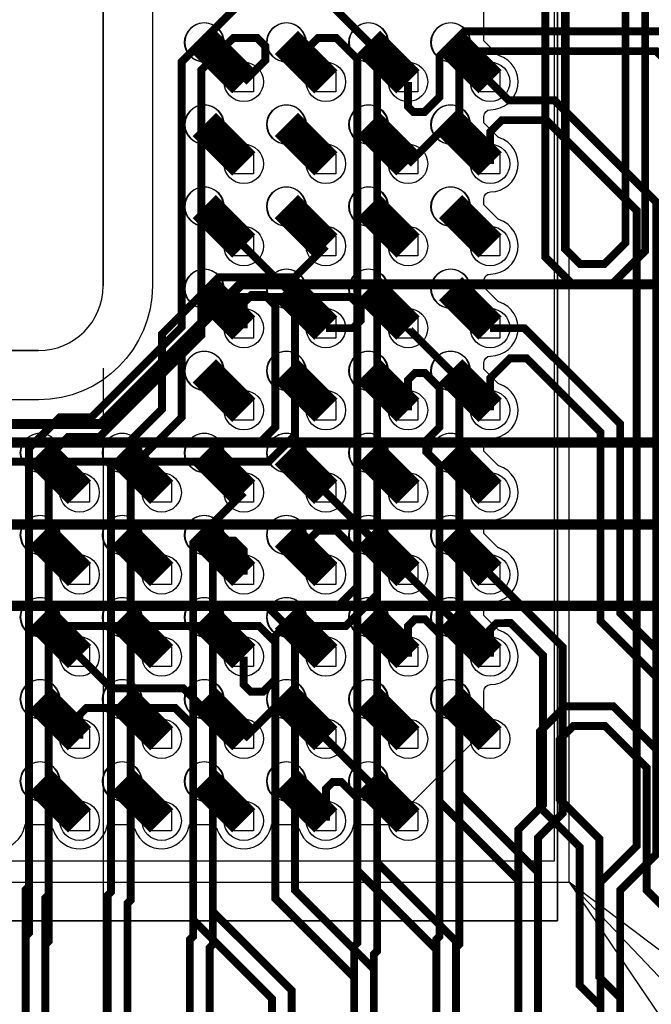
# Model space of a CAD drawing. Extents: x -9303 to 12731, y -3355 to 4522.
# Tile 36 of 51: x 3315 to 3700, y 1876 to 2475. Entities that reach past the tile are written whole.
import ezdxf

# ---------------------------------------------------------------- set-up
doc = ezdxf.new("R2010")
doc.units = 0
for name, color, linetype in [('BG_CUTOUT', 7, 'CONTINUOUS'), ('BG_DIMENSION', 2, 'CONTINUOUS'), ('BG_DXFIN', 231, 'CONTINUOUS'), ('BG_OUTLINE', 150, 'CONTINUOUS'), ('CR_ALL', 2, 'CONTINUOUS'), ('ET_BOTTOM', 1, 'CONTINUOUS'), ('ET_LY3', 103, 'CONTINUOUS'), ('ET_LY8', 213, 'CONTINUOUS'), ('ET_TOP', 5, 'CONTINUOUS'), ('MA_NCLEGEND-1-10', 231, 'CONTINUOUS'), ('PG_PLACE_BOUND_TOP', 200, 'CONTINUOUS'), ('PG_SILKSCREEN_TOP', 110, 'CONTINUOUS'), ('PIN_PASTEMASK_TOP', 5, 'CONTINUOUS'), ('PIN_SOLDERMASK_TOP', 5, 'CONTINUOUS'), ('PIN_TOP', 5, 'CONTINUOUS'), ('RKO_ALL', 110, 'CONTINUOUS'), ('VC_BOTTOM', 254, 'CONTINUOUS'), ('VC_FILMMASKBOTTOM', 1, 'CONTINUOUS'), ('VC_LY2GND', 1, 'CONTINUOUS'), ('VC_LY3', 254, 'CONTINUOUS'), ('VC_LY4GND', 254, 'CONTINUOUS'), ('VC_LY5', 7, 'CONTINUOUS'), ('VC_LY6', 7, 'CONTINUOUS'), ('VC_LY7PWR', 254, 'CONTINUOUS'), ('VC_LY8', 254, 'CONTINUOUS'), ('VC_LY9GND', 254, 'CONTINUOUS'), ('VC_SOLDERMASK_BOTTOM', 1, 'CONTINUOUS'), ('VC_TOP', 5, 'CONTINUOUS')]:
    doc.layers.add(name, color=color, linetype=linetype)

# ---------------------------------------------------------------- blocks, each defined once
blk = doc.blocks.new('FIGURE_SQUARE')
blk.add_lwpolyline([(-0.5, -0.5), (-0.5, 0.5), (0.5, 0.5), (0.5, -0.5)], close=True)

msp = doc.modelspace()

# ---------------------------------------------------------------- linework, layer by layer
at = {"layer": 'BG_CUTOUT'}
msp.add_lwpolyline([(2578.74, 2844.49, 0.414198), (2539.37, 2805.12), (2539.37, 2312.99, 0.414197), (2578.74, 2273.62), (3326.77, 2273.62, 0.41421), (3366.14, 2312.99), (3366.14, 2805.12, 0.414212), (3326.77, 2844.49)], format="xyb", close=True, dxfattribs=at)
at = {"layer": 'BG_DIMENSION'}
msp.add_lwpolyline([(2250, 3175), (2250, 1950), (3650, 1950), (3650, 3175)], close=True, dxfattribs=at)
for points in [[(3366.14, 2262.99), (3366.14, -482.68)], [(3650, 1950), (4125, 1450), (5050, 1450)], [(3771.44, 1858.47), (3650, 1950), (3735.19, 1824.03), (3771.44, 1858.47)]]:
    msp.add_lwpolyline(points, dxfattribs=at)
at = {"layer": 'BG_DXFIN'}
for points in [[(3366.14, 2805.12), (3366.14, 2312.99)], [(3326.77, 2273.62), (2578.74, 2273.62)]]:
    msp.add_lwpolyline(points, dxfattribs=at)
for points in [[(3439.57, 2461.35, 1.000209), (3415.94, 2461.35, 0.999791), (3439.57, 2461.35)], [(3489.57, 2461.35, 1.000209), (3465.94, 2461.35, 0.999791), (3489.57, 2461.35)], [(3539.57, 2461.35, 1.000209), (3515.94, 2461.35, 0.999791), (3539.57, 2461.35)], [(3589.57, 2461.35, 1.000209), (3565.94, 2461.35, 0.999791), (3589.57, 2461.35)], [(3439.57, 2411.35, 1.000209), (3415.94, 2411.35, 0.999791), (3439.57, 2411.35)], [(3489.57, 2411.35, 1.000209), (3465.94, 2411.35, 0.999791), (3489.57, 2411.35)], [(3539.57, 2411.35, 1.000209), (3515.94, 2411.35, 0.999791), (3539.57, 2411.35)], [(3589.57, 2411.35, 1.000209), (3565.94, 2411.35, 0.999791), (3589.57, 2411.35)], [(3439.57, 2361.35, 1.000209), (3415.94, 2361.35, 0.999791), (3439.57, 2361.35)], [(3489.57, 2361.35, 1.000209), (3465.94, 2361.35, 0.999791), (3489.57, 2361.35)], [(3539.57, 2361.35, 1.000209), (3515.94, 2361.35, 0.999791), (3539.57, 2361.35)], [(3589.57, 2361.35, 1.000209), (3565.94, 2361.35, 0.999791), (3589.57, 2361.35)], [(3439.57, 2311.35, 1.000209), (3415.94, 2311.35, 0.999791), (3439.57, 2311.35)], [(3489.57, 2311.35, 1.000209), (3465.94, 2311.35, 0.999791), (3489.57, 2311.35)], [(3539.57, 2311.35, 1.000209), (3515.94, 2311.35, 0.999791), (3539.57, 2311.35)], [(3589.57, 2311.35, 1.000209), (3565.94, 2311.35, 0.999791), (3589.57, 2311.35)], [(3326.77, 2273.62, 0.41421), (3366.14, 2312.99)], [(3439.57, 2261.35, 1.000209), (3415.94, 2261.35, 0.999791), (3439.57, 2261.35)], [(3489.57, 2261.35, 1.000209), (3465.94, 2261.35, 0.999791), (3489.57, 2261.35)], [(3539.57, 2261.35, 1.000209), (3515.94, 2261.35, 0.999791), (3539.57, 2261.35)], [(3589.57, 2261.35, 1.000209), (3565.94, 2261.35, 0.999791), (3589.57, 2261.35)], [(3339.57, 2211.35, 1.000209), (3315.94, 2211.35, 0.999791), (3339.57, 2211.35)], [(3389.57, 2211.35, 1.000209), (3365.94, 2211.35, 0.999791), (3389.57, 2211.35)], [(3439.57, 2211.35, 1.000209), (3415.94, 2211.35, 0.999791), (3439.57, 2211.35)], [(3489.57, 2211.35, 1.000209), (3465.94, 2211.35, 0.999791), (3489.57, 2211.35)], [(3539.57, 2211.35, 1.000209), (3515.94, 2211.35, 0.999791), (3539.57, 2211.35)], [(3589.57, 2211.35, 1.000209), (3565.94, 2211.35, 0.999791), (3589.57, 2211.35)], [(3339.57, 2161.35, 1.000209), (3315.94, 2161.35, 0.999791), (3339.57, 2161.35)], [(3389.57, 2161.35, 1.000209), (3365.94, 2161.35, 0.999791), (3389.57, 2161.35)], [(3439.57, 2161.35, 1.000209), (3415.94, 2161.35, 0.999791), (3439.57, 2161.35)], [(3489.57, 2161.35, 1.000209), (3465.94, 2161.35, 0.999791), (3489.57, 2161.35)], [(3539.57, 2161.35, 1.000209), (3515.94, 2161.35, 0.999791), (3539.57, 2161.35)], [(3589.57, 2161.35, 1.000209), (3565.94, 2161.35, 0.999791), (3589.57, 2161.35)], [(3339.57, 2111.35, 1.000209), (3315.94, 2111.35, 0.999791), (3339.57, 2111.35)], [(3389.57, 2111.35, 1.000209), (3365.94, 2111.35, 0.999791), (3389.57, 2111.35)], [(3439.57, 2111.35, 1.000209), (3415.94, 2111.35, 0.999791), (3439.57, 2111.35)], [(3489.57, 2111.35, 1.000209), (3465.94, 2111.35, 0.999791), (3489.57, 2111.35)], [(3539.57, 2111.35, 1.000209), (3515.94, 2111.35, 0.999791), (3539.57, 2111.35)], [(3589.57, 2111.35, 1.000209), (3565.94, 2111.35, 0.999791), (3589.57, 2111.35)], [(3339.57, 2061.35, 1.000209), (3315.94, 2061.35, 0.999791), (3339.57, 2061.35)], [(3389.57, 2061.35, 1.000209), (3365.94, 2061.35, 0.999791), (3389.57, 2061.35)], [(3439.57, 2061.35, 1.000209), (3415.94, 2061.35, 0.999791), (3439.57, 2061.35)], [(3489.57, 2061.35, 1.000209), (3465.94, 2061.35, 0.999791), (3489.57, 2061.35)], [(3539.57, 2061.35, 1.000209), (3515.94, 2061.35, 0.999791), (3539.57, 2061.35)], [(3589.57, 2061.35, 1.000209), (3565.94, 2061.35, 0.999791), (3589.57, 2061.35)], [(3339.57, 2011.35, 1.000209), (3315.94, 2011.35, 0.999791), (3339.57, 2011.35)], [(3389.57, 2011.35, 1.000209), (3365.94, 2011.35, 0.999791), (3389.57, 2011.35)], [(3439.57, 2011.35, 1.000209), (3415.94, 2011.35, 0.999791), (3439.57, 2011.35)], [(3489.57, 2011.35, 1.000209), (3465.94, 2011.35, 0.999791), (3489.57, 2011.35)], [(3539.57, 2011.35, 1.000209), (3515.94, 2011.35, 0.999791), (3539.57, 2011.35)]]:
    msp.add_lwpolyline(points, format="xyb", dxfattribs=at)
at = {"layer": 'BG_OUTLINE'}
msp.add_lwpolyline([(2578.74, 2844.49, 0.414198), (2539.37, 2805.12), (2539.37, 2312.99, 0.414197), (2578.74, 2273.62), (3326.77, 2273.62, 0.41421), (3366.14, 2312.99), (3366.14, 2805.12, 0.414212), (3326.77, 2844.49)], format="xyb", close=True, dxfattribs=at)
at = {"layer": 'CR_ALL'}
msp.add_lwpolyline([(2262, 3164), (2262, 1963), (3641, 1963), (3641, 3164), (3128, 3164), (3068, 3224), (2363, 3224), (2303, 3164)], close=True, dxfattribs=at)
at = {"layer": 'ET_BOTTOM', "const_width": 6.25}
for points in [[(3001.81, 2187.3), (3043.44, 2228.93), (3364.93, 2228.93), (3450, 2314), (3839, 2314), (3900, 2375)], [(3051.81, 2087.3), (3021.43, 2117.68), (3021.43, 2183.97), (3055.14, 2217.68), (3817.68, 2217.68), (3900, 2300)], [(3101.81, 2137.3), (3110.18, 2145.67), (3119.05, 2145.67), (3130.3, 2156.92), (3178.47, 2156.92), (3189.23, 2167.68), (3842.68, 2167.68), (3900, 2225)], [(3151.81, 2137.3), (3174.76, 2137.3), (3193.89, 2156.43), (3209.73, 2156.43), (3220.94, 2145.22), (3220.94, 2141.12), (3243.89, 2118.17), (3868.17, 2118.17), (3900, 2150)]]:
    msp.add_lwpolyline(points, dxfattribs=at)
at = {"layer": 'ET_LY3', "const_width": 4.8}
for points in [[(3635.45, 2546.16), (3635.45, 2330.55), (3651.58, 2314.42), (3676.31, 2314.42), (3696.23, 2334.34), (3696.23, 2497.3)], [(3647.45, 2551.14), (3647.45, 2335.53), (3656.56, 2326.42), (3671.33, 2326.42), (3684.23, 2339.32), (3684.23, 2502.28)], [(3451.81, 2487.3), (3414, 2449.49), (3414, 2288), (3359, 2233), (3339.85, 2233), (3321.01, 2214.16), (3321.01, 1947.23), (3319.01, 1945.23), (3319.01, 1558.1), (3278.94, 1518.03), (3262.4, 1518.03), (3249.61, 1530.82), (3249.61, 1657.02), (3230.58, 1676.05), (3201.54, 1676.05), (3180.5, 1655.01), (3180.5, 1419.59), (3158.48, 1397.57), (3158.48, 1364.02)], [(3501.81, 2487.3), (3533, 2456.11), (3533, 2125), (3514, 2106), (3494, 2106), (3483, 2095), (3483, 1945), (3531, 1897), (3531, 1382.5)], [(3451.81, 2437.3), (3465, 2450.49), (3465, 2458.99), (3459.99, 2464), (3445.49, 2464), (3426, 2444.51), (3426, 2283.02), (3363.98, 2221), (3344.83, 2221), (3333.01, 2209.18), (3333.01, 1942.25), (3331.01, 1940.25), (3331.01, 1553.12), (3283.92, 1506.03), (3257.42, 1506.03), (3237.61, 1525.84), (3237.61, 1652.04), (3225.6, 1664.05), (3206.52, 1664.05), (3192.5, 1650.03), (3192.5, 1414.61), (3170.48, 1392.59)], [(3501.81, 2437.3), (3490, 2449.11), (3490, 2457.01), (3496.99, 2464), (3508.13, 2464), (3521, 2451.13), (3521, 2129.98), (3509.02, 2118), (3489.02, 2118), (3471, 2099.98), (3471, 1940.02), (3519, 1892.02), (3519, 1387.48)], [(3451.81, 2337.3), (3483, 2306.11), (3483, 2222), (3467, 2206), (3392, 2206), (3383, 2197), (3383, 1939), (3381, 1937), (3381, 1670.89), (3392.35, 1659.54), (3422.4, 1659.54), (3442.43, 1639.51), (3442.43, 1582.9), (3393.85, 1534.32), (3373.3, 1534.32), (3232.59, 1393.61)], [(3451.81, 2287.3), (3451.81, 2302.81), (3456.61, 2307.61), (3464.52, 2307.61), (3471, 2301.13), (3471, 2226.98), (3462.02, 2218), (3387.02, 2218), (3371, 2201.98), (3371, 1943.98), (3369, 1941.98), (3369, 1665.91), (3387.37, 1647.54), (3417.42, 1647.54), (3430.43, 1634.53), (3430.43, 1587.88), (3388.87, 1546.32), (3368.32, 1546.32), (3220.59, 1398.59), (3220.59, 1314.02)], [(3551.81, 2287.3), (3551.81, 2287.18), (3551.82, 2287.17), (3551.83, 2287.17), (3583, 2256), (3583, 2004), (3631, 1956), (3631, 1301)], [(3601.81, 2287.3), (3622.68, 2287.3), (3681, 2228.98), (3681, 2113.82), (3746.78, 2048.04), (3746.78, 1946.79), (3731.2, 1931.21), (3711.02, 1931.21), (3697.13, 1945.1), (3697.13, 2019.7), (3671.77, 2045.06), (3652.49, 2045.06), (3644.12, 2036.69), (3644.12, 2000.52), (3668.26, 1976.38), (3668.26, 1892.22), (3681, 1879.48), (3681, 1849.08), (3731.47, 1798.61), (3731.47, 1286.27)], [(3601.81, 2237.3), (3601.81, 2256.82), (3613.99, 2269), (3624, 2269), (3669, 2224), (3669, 2108.84), (3734.78, 2043.06), (3734.78, 1951.77), (3726.22, 1943.21), (3716, 1943.21), (3709.13, 1950.08), (3709.13, 2024.68), (3676.75, 2057.06), (3647.51, 2057.06), (3632.12, 2041.67), (3632.12, 1995.54), (3656.26, 1971.4), (3656.26, 1887.24), (3669, 1874.5), (3669, 1844.1), (3719.47, 1793.63), (3719.47, 1291.25)], [(3551.81, 2237.3), (3551.81, 2255.8), (3556.01, 2260), (3562.02, 2260), (3571, 2251.02), (3571, 2227), (3563, 2219), (3563, 2212), (3571, 2204), (3571, 1999.02), (3619, 1951.02), (3619, 1305.98)], [(3451.81, 2187.3), (3421, 2156.49), (3421, 1927.02), (3469, 1879.02), (3469, 1522.28), (3441.46, 1494.74), (3388.37, 1494.74), (3267.67, 1374.04)], [(3451.81, 2137.3), (3451.81, 2152.19), (3446, 2158), (3439.49, 2158), (3433, 2151.51), (3433, 1932), (3481, 1884), (3481, 1517.3), (3446.44, 1482.74), (3393.35, 1482.74), (3279.67, 1369.06)], [(3501.81, 2037.3), (3533, 2006.11), (3533, 1962), (3581, 1914), (3581, 1337.02)], [(3501.81, 1987.3), (3501.81, 2006.8), (3506.01, 2011), (3511.13, 2011), (3521, 2001.13), (3521, 1957.02), (3569, 1909.02), (3569, 1342)]]:
    msp.add_lwpolyline(points, dxfattribs=at)
at = {"layer": 'ET_LY8', "const_width": 4.8}
for points in [[(3551.81, 2437.3), (3551.81, 2422.18), (3554.99, 2419), (3561.92, 2419), (3571, 2428.08), (3571, 2453.01), (3585.99, 2468), (3707.98, 2468), (3742, 2433.98), (3742, 1930), (3731, 1919), (3731, 1154), (3283, 706), (3283, 678.97), (3290.97, 671), (3320, 671), (3366, 625), (3366, 486), (3311, 431), (3243, 431), (3210, 398), (3210, 120), (3187, 97)], [(3551.81, 2387.3), (3583, 2418.49), (3583, 2448.03), (3590.97, 2456), (3703, 2456), (3730, 2429), (3730, 1934.98), (3719, 1923.98), (3719, 1158.98), (3271, 710.98), (3271, 673.99), (3285.99, 659), (3315.02, 659), (3354, 620.02), (3354, 490.98), (3306.02, 443), (3238.02, 443), (3198, 402.98), (3198, 124.98), (3182.02, 109)], [(3601.81, 2437.3), (3613.11, 2426), (3641, 2426), (3703, 2364), (3703, 1967), (3681, 1945), (3681, 1281)], [(3601.81, 2387.3), (3601.81, 2406.81), (3609, 2414), (3636.02, 2414), (3691, 2359.02), (3691, 1971.98), (3669, 1949.98), (3669, 1285.98)], [(3501.81, 2337.3), (3482.81, 2318.3), (3436.52, 2318.3), (3402, 2283.78), (3402, 2237.98), (3382.02, 2218), (3137.66, 2218), (3121, 2201.34), (3121, 1922.98), (3068.4, 1870.38), (3068.4, 1840.37), (3057.63, 1829.6), (3057.61, 1829.6), (3025.01, 1797), (2905.06, 1797), (2819, 1710.94), (2819, 1545.66), (2726.34, 1453), (2704.38, 1453), (2629, 1377.62)], [(2641, 1372.64), (2709.36, 1441), (2731.32, 1441), (2831, 1540.68), (2831, 1705.96), (2910.04, 1785), (3029.99, 1785), (3062.59, 1817.6), (3062.61, 1817.6), (3080.4, 1835.39), (3080.4, 1865.4), (3133, 1918), (3133, 2196.36), (3142.64, 2206), (3387, 2206), (3414, 2233), (3414, 2278.8), (3441.5, 2306.3), (3516.99, 2306.3), (3523, 2300.29), (3523, 2292.01), (3518.29, 2287.3), (3501.81, 2287.3)], [(3501.81, 2187.3), (3519.1, 2170.01), (3519.1, 2170), (3533, 2156.1), (3533, 1908), (3531, 1906), (3531, 1460), (3357, 1286), (3288.98, 1286), (3019, 1016.02), (3019, 992), (3038, 973), (3057.02, 973), (3293.02, 1209), (3318, 1209), (3334, 1193), (3334, 1167), (2959.65, 792.65), (2959.65, 166.15), (2929.25, 135.75)], [(3501.81, 2137.3), (3490, 2149.11), (3490, 2157), (3497, 2164), (3508.12, 2164), (3521, 2151.12), (3521, 1912.98), (3519, 1910.98), (3519, 1464.98), (3352.02, 1298)], [(3551.81, 2137.3), (3583, 2106.11), (3583, 1912), (3581, 1910), (3581, 1337)], [(3601.81, 2137.3), (3618.91, 2120.2), (3618.91, 2120.19), (3646, 2093.1), (3646, 1992), (3631, 1977), (3631, 1325)], [(3451.81, 2037.3), (3483, 2068.49), (3483, 2100.98), (3465.98, 2118), (3339.02, 2118), (3321, 2099.98), (3321, 1918.98), (3319, 1916.98), (3319, 1559), (3220, 1460), (3124.02, 1460), (3090, 1425.98), (3090, 1265.98)], [(3551.81, 2087.3), (3551.81, 2105.81), (3556, 2110), (3562.13, 2110), (3571, 2101.13), (3571, 1916.98), (3569, 1914.98), (3569, 1341.98)], [(3451.81, 2087.3), (3451.81, 2070.19), (3456, 2066), (3463.53, 2066), (3471, 2073.47), (3471, 2096), (3461, 2106), (3344, 2106), (3333, 2095), (3333, 1914), (3331, 1912), (3331, 1554.02), (3224.98, 1448), (3129, 1448), (3102, 1421), (3102, 1261)], [(3601.81, 2087.3), (3601.79, 2103.8), (3605.68, 2107.69), (3614.41, 2107.71), (3634, 2088.12), (3634, 1996.98), (3619, 1981.98), (3619, 1329.98)], [(3351.81, 2087.3), (3371.11, 2068), (3415, 2068), (3433, 2050), (3433, 1912), (3431, 1910), (3431, 1839), (3446, 1824), (3470, 1824), (3491, 1803), (3491, 1769), (3470, 1748), (3442.98, 1748), (3431, 1736.02), (3431, 1688), (3493, 1626), (3493, 1479), (3343, 1329)], [(3351.81, 2037.3), (3351.81, 2051.82), (3355.99, 2056), (3410.02, 2056), (3421, 2045.02), (3421, 1916.98), (3419, 1914.98), (3419, 1834.02), (3441.02, 1812), (3465.02, 1812), (3479, 1798.02), (3479, 1773.98), (3465.02, 1760), (3438, 1760), (3419, 1741), (3419, 1683.02), (3481, 1621.02), (3481, 1483.98), (3338.02, 1341)]]:
    msp.add_lwpolyline(points, dxfattribs=at)
at = {"layer": 'ET_TOP'}
msp.add_lwpolyline([(3285.67, 1981.91, 0.756635), (3318.39, 1983.45), (3318.75, 1985), (3332.88, 1985), (3335.52, 1982.36), (3335.67, 1981.91, 0.756635), (3368.39, 1983.45), (3368.75, 1985), (3382.88, 1985), (3385.52, 1982.36), (3385.67, 1981.91, 0.756635), (3418.39, 1983.45), (3418.75, 1985), (3432.88, 1985), (3435.52, 1982.36), (3435.67, 1981.91, 0.756635), (3468.39, 1983.45), (3468.75, 1985), (3482.88, 1985), (3485.52, 1982.36), (3485.67, 1981.91, 0.756635), (3518.39, 1983.45), (3518.75, 1985), (3541, 1985), (3598, 2042), (3598, 2066.28, -0.411379), (3601.96, 2070.28, 0.846617), (3607.2, 2103.44), (3606.75, 2103.59), (3598, 2112.34), (3598, 2116.28, -0.411379), (3601.96, 2120.28, 0.846617), (3607.2, 2153.44), (3606.75, 2153.59), (3598, 2162.34), (3598, 2166.28, -0.411379), (3601.96, 2170.28, 0.846617), (3607.2, 2203.44), (3606.75, 2203.59), (3598, 2212.34), (3598, 2216.28, -0.411379), (3601.96, 2220.28, 0.846617), (3607.2, 2253.44), (3606.75, 2253.59), (3598, 2262.34), (3598, 2266.28, -0.411379), (3601.96, 2270.28, 0.846617), (3607.2, 2303.44), (3606.75, 2303.59), (3598, 2312.34), (3598, 2316.28, -0.411379), (3601.96, 2320.28, 0.846617), (3607.2, 2353.44), (3606.75, 2353.59), (3598, 2362.34), (3598, 2366.28, -0.411379), (3601.96, 2370.28, 0.846617), (3607.2, 2403.44), (3606.75, 2403.59), (3598, 2412.34), (3598, 2416.28, -0.411379), (3601.96, 2420.28, 0.846617), (3607.2, 2453.44), (3606.75, 2453.59), (3598, 2462.34), (3598, 2660.36)], format="xyb", dxfattribs=at)
at = {"layer": 'ET_TOP', "const_width": 20}
for points in [[(3427.76, 2461.35), (3451.81, 2437.3)], [(3477.76, 2461.35), (3501.81, 2437.3)], [(3527.76, 2461.35), (3551.81, 2437.3)], [(3577.76, 2461.35), (3601.81, 2437.3)], [(3427.76, 2411.35), (3451.81, 2387.3)], [(3477.76, 2411.35), (3501.81, 2387.3)], [(3527.76, 2411.35), (3551.81, 2387.3)], [(3577.76, 2411.35), (3601.81, 2387.3)], [(3427.76, 2361.35), (3451.81, 2337.3)], [(3477.76, 2361.35), (3501.81, 2337.3)], [(3527.76, 2361.35), (3551.81, 2337.3)], [(3577.76, 2361.35), (3601.81, 2337.3)], [(3427.76, 2311.35), (3451.81, 2287.3)], [(3477.76, 2311.35), (3501.81, 2287.3)], [(3527.76, 2311.35), (3551.81, 2287.3)], [(3577.76, 2311.35), (3601.81, 2287.3)], [(3427.76, 2261.35), (3451.81, 2237.3)], [(3477.76, 2261.35), (3501.81, 2237.3)], [(3527.76, 2261.35), (3551.81, 2237.3)], [(3577.76, 2261.35), (3601.81, 2237.3)], [(3327.76, 2211.35), (3351.81, 2187.3)], [(3377.76, 2211.35), (3401.81, 2187.3)], [(3427.76, 2211.35), (3451.81, 2187.3)], [(3477.76, 2211.35), (3501.81, 2187.3)], [(3527.76, 2211.35), (3551.81, 2187.3)], [(3577.76, 2211.35), (3601.81, 2187.3)], [(3327.76, 2161.35), (3351.81, 2137.3)], [(3377.76, 2161.35), (3401.81, 2137.3)], [(3427.76, 2161.35), (3451.81, 2137.3)], [(3477.76, 2161.35), (3501.81, 2137.3)], [(3527.76, 2161.35), (3551.81, 2137.3)], [(3577.76, 2161.35), (3601.81, 2137.3)], [(3327.76, 2111.35), (3351.81, 2087.3)], [(3377.76, 2111.35), (3401.81, 2087.3)], [(3427.76, 2111.35), (3451.81, 2087.3)], [(3477.76, 2111.35), (3501.81, 2087.3)], [(3527.76, 2111.35), (3551.81, 2087.3)], [(3577.76, 2111.35), (3601.81, 2087.3)], [(3327.76, 2061.35), (3351.81, 2037.3)], [(3377.76, 2061.35), (3401.81, 2037.3)], [(3427.76, 2061.35), (3451.81, 2037.3)], [(3477.76, 2061.35), (3501.81, 2037.3)], [(3527.76, 2061.35), (3551.81, 2037.3)], [(3577.76, 2061.35), (3601.81, 2037.3)], [(3327.76, 2011.35), (3351.81, 1987.3)], [(3377.76, 2011.35), (3401.81, 1987.3)], [(3427.76, 2011.35), (3451.81, 1987.3)], [(3477.76, 2011.35), (3501.81, 1987.3)], [(3527.76, 2011.35), (3551.81, 1987.3)]]:
    msp.add_lwpolyline(points, dxfattribs=at)
at = {"layer": 'PG_PLACE_BOUND_TOP'}
msp.add_lwpolyline([(2362.76, 3196.35), (3642.76, 3196.35), (3642.76, 1926.35), (2262.76, 1926.35), (2262.76, 3096.35)], close=True, dxfattribs=at)
at = {"layer": 'PG_SILKSCREEN_TOP'}
msp.add_lwpolyline([(2302.76, 3136.35), (2262.76, 3096.35), (2262.76, 1926.35), (3642.76, 1926.35), (3642.76, 3196.35), (2362.76, 3196.35), (2302.76, 3136.35)], dxfattribs=at)
at = {"layer": 'PIN_PASTEMASK_TOP'}
for centre in [(3427.76, 2461.35), (3477.76, 2461.35), (3527.76, 2461.35), (3577.76, 2461.35), (3427.76, 2411.35), (3477.76, 2411.35), (3527.76, 2411.35), (3577.76, 2411.35), (3427.76, 2361.35), (3477.76, 2361.35), (3527.76, 2361.35), (3577.76, 2361.35), (3427.76, 2311.35), (3477.76, 2311.35), (3527.76, 2311.35), (3577.76, 2311.35), (3427.76, 2261.35), (3477.76, 2261.35), (3527.76, 2261.35), (3577.76, 2261.35), (3327.76, 2211.35), (3377.76, 2211.35), (3427.76, 2211.35), (3477.76, 2211.35), (3527.76, 2211.35), (3577.76, 2211.35), (3327.76, 2161.35), (3377.76, 2161.35), (3427.76, 2161.35), (3477.76, 2161.35), (3527.76, 2161.35), (3577.76, 2161.35), (3327.76, 2111.35), (3377.76, 2111.35), (3427.76, 2111.35), (3477.76, 2111.35), (3527.76, 2111.35), (3577.76, 2111.35), (3327.76, 2061.35), (3377.76, 2061.35), (3427.76, 2061.35), (3477.76, 2061.35), (3527.76, 2061.35), (3577.76, 2061.35), (3327.76, 2011.35), (3377.76, 2011.35), (3427.76, 2011.35), (3477.76, 2011.35), (3527.76, 2011.35)]:
    msp.add_circle(centre, 12, dxfattribs=at)
at = {"layer": 'PIN_SOLDERMASK_TOP'}
for centre in [(3427.76, 2461.35), (3477.76, 2461.35), (3527.76, 2461.35), (3577.76, 2461.35), (3427.76, 2411.35), (3477.76, 2411.35), (3527.76, 2411.35), (3577.76, 2411.35), (3427.76, 2361.35), (3477.76, 2361.35), (3527.76, 2361.35), (3577.76, 2361.35), (3427.76, 2311.35), (3477.76, 2311.35), (3527.76, 2311.35), (3577.76, 2311.35), (3427.76, 2261.35), (3477.76, 2261.35), (3527.76, 2261.35), (3577.76, 2261.35), (3327.76, 2211.35), (3377.76, 2211.35), (3427.76, 2211.35), (3477.76, 2211.35), (3527.76, 2211.35), (3577.76, 2211.35), (3327.76, 2161.35), (3377.76, 2161.35), (3427.76, 2161.35), (3477.76, 2161.35), (3527.76, 2161.35), (3577.76, 2161.35), (3327.76, 2111.35), (3377.76, 2111.35), (3427.76, 2111.35), (3477.76, 2111.35), (3527.76, 2111.35), (3577.76, 2111.35), (3327.76, 2061.35), (3377.76, 2061.35), (3427.76, 2061.35), (3477.76, 2061.35), (3527.76, 2061.35), (3577.76, 2061.35), (3327.76, 2011.35), (3377.76, 2011.35), (3427.76, 2011.35), (3477.76, 2011.35), (3527.76, 2011.35)]:
    msp.add_circle(centre, 12, dxfattribs=at)
at = {"layer": 'PIN_TOP'}
for centre in [(3427.76, 2461.35), (3477.76, 2461.35), (3527.76, 2461.35), (3577.76, 2461.35), (3427.76, 2411.35), (3477.76, 2411.35), (3527.76, 2411.35), (3577.76, 2411.35), (3427.76, 2361.35), (3477.76, 2361.35), (3527.76, 2361.35), (3577.76, 2361.35), (3427.76, 2311.35), (3477.76, 2311.35), (3527.76, 2311.35), (3577.76, 2311.35), (3427.76, 2261.35), (3477.76, 2261.35), (3527.76, 2261.35), (3577.76, 2261.35), (3327.76, 2211.35), (3377.76, 2211.35), (3427.76, 2211.35), (3477.76, 2211.35), (3527.76, 2211.35), (3577.76, 2211.35), (3327.76, 2161.35), (3377.76, 2161.35), (3427.76, 2161.35), (3477.76, 2161.35), (3527.76, 2161.35), (3577.76, 2161.35), (3327.76, 2111.35), (3377.76, 2111.35), (3427.76, 2111.35), (3477.76, 2111.35), (3527.76, 2111.35), (3577.76, 2111.35), (3327.76, 2061.35), (3377.76, 2061.35), (3427.76, 2061.35), (3477.76, 2061.35), (3527.76, 2061.35), (3577.76, 2061.35), (3327.76, 2011.35), (3377.76, 2011.35), (3427.76, 2011.35), (3477.76, 2011.35), (3527.76, 2011.35)]:
    msp.add_circle(centre, 12, dxfattribs=at)
at = {"layer": 'RKO_ALL'}
msp.add_lwpolyline([(2509.37, 2312.99), (2509.37, 2805.12, -0.414205), (2578.74, 2874.49), (3326.77, 2874.49, -0.414213), (3396.14, 2805.12), (3396.14, 2312.99, -0.414212), (3326.77, 2243.62), (2578.74, 2243.62, -0.414204)], format="xyb", close=True, dxfattribs=at)
at = {"layer": 'VC_BOTTOM'}
for centre in [(3451.81, 2437.3), (3501.81, 2437.3), (3551.81, 2437.3), (3601.81, 2437.3), (3451.81, 2387.3), (3501.81, 2387.3), (3551.81, 2387.3), (3601.81, 2387.3), (3451.81, 2337.3), (3501.81, 2337.3), (3551.81, 2337.3), (3601.81, 2337.3), (3451.81, 2287.3), (3501.81, 2287.3), (3551.81, 2287.3), (3601.81, 2287.3), (3451.81, 2237.3), (3501.81, 2237.3), (3551.81, 2237.3), (3601.81, 2237.3), (3351.81, 2187.3), (3401.81, 2187.3), (3451.81, 2187.3), (3501.81, 2187.3), (3551.81, 2187.3), (3601.81, 2187.3), (3351.81, 2137.3), (3401.81, 2137.3), (3451.81, 2137.3), (3501.81, 2137.3), (3551.81, 2137.3), (3601.81, 2137.3), (3351.81, 2087.3), (3401.81, 2087.3), (3451.81, 2087.3), (3501.81, 2087.3), (3551.81, 2087.3), (3601.81, 2087.3), (3351.81, 2037.3), (3401.81, 2037.3), (3451.81, 2037.3), (3501.81, 2037.3), (3551.81, 2037.3), (3601.81, 2037.3), (3351.81, 1987.3), (3401.81, 1987.3), (3451.81, 1987.3), (3501.81, 1987.3), (3551.81, 1987.3)]:
    msp.add_circle(centre, 12, dxfattribs=at)
at = {"layer": 'VC_FILMMASKBOTTOM'}
for centre in [(3451.81, 2437.3), (3501.81, 2437.3), (3551.81, 2437.3), (3601.81, 2437.3), (3451.81, 2387.3), (3501.81, 2387.3), (3551.81, 2387.3), (3601.81, 2387.3), (3451.81, 2337.3), (3501.81, 2337.3), (3551.81, 2337.3), (3601.81, 2337.3), (3451.81, 2287.3), (3501.81, 2287.3), (3551.81, 2287.3), (3601.81, 2287.3), (3451.81, 2237.3), (3501.81, 2237.3), (3551.81, 2237.3), (3601.81, 2237.3), (3351.81, 2187.3), (3401.81, 2187.3), (3451.81, 2187.3), (3501.81, 2187.3), (3551.81, 2187.3), (3601.81, 2187.3), (3351.81, 2137.3), (3401.81, 2137.3), (3451.81, 2137.3), (3501.81, 2137.3), (3551.81, 2137.3), (3601.81, 2137.3), (3351.81, 2087.3), (3401.81, 2087.3), (3451.81, 2087.3), (3501.81, 2087.3), (3551.81, 2087.3), (3601.81, 2087.3), (3351.81, 2037.3), (3401.81, 2037.3), (3451.81, 2037.3), (3501.81, 2037.3), (3551.81, 2037.3), (3601.81, 2037.3), (3351.81, 1987.3), (3401.81, 1987.3), (3451.81, 1987.3), (3501.81, 1987.3), (3551.81, 1987.3)]:
    msp.add_circle(centre, 12, dxfattribs=at)
at = {"layer": 'VC_LY2GND'}
for centre in [(3451.81, 2437.3), (3501.81, 2437.3), (3551.81, 2437.3), (3601.81, 2437.3), (3451.81, 2387.3), (3501.81, 2387.3), (3551.81, 2387.3), (3601.81, 2387.3), (3451.81, 2337.3), (3501.81, 2337.3), (3551.81, 2337.3), (3601.81, 2337.3), (3451.81, 2287.3), (3501.81, 2287.3), (3551.81, 2287.3), (3601.81, 2287.3), (3451.81, 2237.3), (3501.81, 2237.3), (3551.81, 2237.3), (3601.81, 2237.3), (3351.81, 2187.3), (3401.81, 2187.3), (3451.81, 2187.3), (3501.81, 2187.3), (3551.81, 2187.3), (3601.81, 2187.3), (3351.81, 2137.3), (3401.81, 2137.3), (3451.81, 2137.3), (3501.81, 2137.3), (3551.81, 2137.3), (3601.81, 2137.3), (3351.81, 2087.3), (3401.81, 2087.3), (3451.81, 2087.3), (3501.81, 2087.3), (3551.81, 2087.3), (3601.81, 2087.3), (3351.81, 2037.3), (3401.81, 2037.3), (3451.81, 2037.3), (3501.81, 2037.3), (3551.81, 2037.3), (3601.81, 2037.3), (3351.81, 1987.3), (3401.81, 1987.3), (3451.81, 1987.3), (3501.81, 1987.3), (3551.81, 1987.3)]:
    msp.add_circle(centre, 12, dxfattribs=at)
at = {"layer": 'VC_LY3'}
for centre in [(3451.81, 2437.3), (3501.81, 2437.3), (3551.81, 2437.3), (3601.81, 2437.3), (3451.81, 2387.3), (3501.81, 2387.3), (3551.81, 2387.3), (3601.81, 2387.3), (3451.81, 2337.3), (3501.81, 2337.3), (3551.81, 2337.3), (3601.81, 2337.3), (3451.81, 2287.3), (3501.81, 2287.3), (3551.81, 2287.3), (3601.81, 2287.3), (3451.81, 2237.3), (3501.81, 2237.3), (3551.81, 2237.3), (3601.81, 2237.3), (3351.81, 2187.3), (3401.81, 2187.3), (3451.81, 2187.3), (3501.81, 2187.3), (3551.81, 2187.3), (3601.81, 2187.3), (3351.81, 2137.3), (3401.81, 2137.3), (3451.81, 2137.3), (3501.81, 2137.3), (3551.81, 2137.3), (3601.81, 2137.3), (3351.81, 2087.3), (3401.81, 2087.3), (3451.81, 2087.3), (3501.81, 2087.3), (3551.81, 2087.3), (3601.81, 2087.3), (3351.81, 2037.3), (3401.81, 2037.3), (3451.81, 2037.3), (3501.81, 2037.3), (3551.81, 2037.3), (3601.81, 2037.3), (3351.81, 1987.3), (3401.81, 1987.3), (3451.81, 1987.3), (3501.81, 1987.3), (3551.81, 1987.3)]:
    msp.add_circle(centre, 12, dxfattribs=at)
at = {"layer": 'VC_LY4GND'}
for centre in [(3451.81, 2437.3), (3501.81, 2437.3), (3551.81, 2437.3), (3601.81, 2437.3), (3451.81, 2387.3), (3501.81, 2387.3), (3551.81, 2387.3), (3601.81, 2387.3), (3451.81, 2337.3), (3501.81, 2337.3), (3551.81, 2337.3), (3601.81, 2337.3), (3451.81, 2287.3), (3501.81, 2287.3), (3551.81, 2287.3), (3601.81, 2287.3), (3451.81, 2237.3), (3501.81, 2237.3), (3551.81, 2237.3), (3601.81, 2237.3), (3351.81, 2187.3), (3401.81, 2187.3), (3451.81, 2187.3), (3501.81, 2187.3), (3551.81, 2187.3), (3601.81, 2187.3), (3351.81, 2137.3), (3401.81, 2137.3), (3451.81, 2137.3), (3501.81, 2137.3), (3551.81, 2137.3), (3601.81, 2137.3), (3351.81, 2087.3), (3401.81, 2087.3), (3451.81, 2087.3), (3501.81, 2087.3), (3551.81, 2087.3), (3601.81, 2087.3), (3351.81, 2037.3), (3401.81, 2037.3), (3451.81, 2037.3), (3501.81, 2037.3), (3551.81, 2037.3), (3601.81, 2037.3), (3351.81, 1987.3), (3401.81, 1987.3), (3451.81, 1987.3), (3501.81, 1987.3), (3551.81, 1987.3)]:
    msp.add_circle(centre, 12, dxfattribs=at)
at = {"layer": 'VC_LY5'}
for centre in [(3451.81, 2437.3), (3501.81, 2437.3), (3551.81, 2437.3), (3601.81, 2437.3), (3451.81, 2387.3), (3501.81, 2387.3), (3551.81, 2387.3), (3601.81, 2387.3), (3451.81, 2337.3), (3501.81, 2337.3), (3551.81, 2337.3), (3601.81, 2337.3), (3451.81, 2287.3), (3501.81, 2287.3), (3551.81, 2287.3), (3601.81, 2287.3), (3451.81, 2237.3), (3501.81, 2237.3), (3551.81, 2237.3), (3601.81, 2237.3), (3351.81, 2187.3), (3401.81, 2187.3), (3451.81, 2187.3), (3501.81, 2187.3), (3551.81, 2187.3), (3601.81, 2187.3), (3351.81, 2137.3), (3401.81, 2137.3), (3451.81, 2137.3), (3501.81, 2137.3), (3551.81, 2137.3), (3601.81, 2137.3), (3351.81, 2087.3), (3401.81, 2087.3), (3451.81, 2087.3), (3501.81, 2087.3), (3551.81, 2087.3), (3601.81, 2087.3), (3351.81, 2037.3), (3401.81, 2037.3), (3451.81, 2037.3), (3501.81, 2037.3), (3551.81, 2037.3), (3601.81, 2037.3), (3351.81, 1987.3), (3401.81, 1987.3), (3451.81, 1987.3), (3501.81, 1987.3), (3551.81, 1987.3)]:
    msp.add_circle(centre, 12, dxfattribs=at)
at = {"layer": 'VC_LY6'}
for centre in [(3451.81, 2437.3), (3501.81, 2437.3), (3551.81, 2437.3), (3601.81, 2437.3), (3451.81, 2387.3), (3501.81, 2387.3), (3551.81, 2387.3), (3601.81, 2387.3), (3451.81, 2337.3), (3501.81, 2337.3), (3551.81, 2337.3), (3601.81, 2337.3), (3451.81, 2287.3), (3501.81, 2287.3), (3551.81, 2287.3), (3601.81, 2287.3), (3451.81, 2237.3), (3501.81, 2237.3), (3551.81, 2237.3), (3601.81, 2237.3), (3351.81, 2187.3), (3401.81, 2187.3), (3451.81, 2187.3), (3501.81, 2187.3), (3551.81, 2187.3), (3601.81, 2187.3), (3351.81, 2137.3), (3401.81, 2137.3), (3451.81, 2137.3), (3501.81, 2137.3), (3551.81, 2137.3), (3601.81, 2137.3), (3351.81, 2087.3), (3401.81, 2087.3), (3451.81, 2087.3), (3501.81, 2087.3), (3551.81, 2087.3), (3601.81, 2087.3), (3351.81, 2037.3), (3401.81, 2037.3), (3451.81, 2037.3), (3501.81, 2037.3), (3551.81, 2037.3), (3601.81, 2037.3), (3351.81, 1987.3), (3401.81, 1987.3), (3451.81, 1987.3), (3501.81, 1987.3), (3551.81, 1987.3)]:
    msp.add_circle(centre, 12, dxfattribs=at)
at = {"layer": 'VC_LY7PWR'}
for centre in [(3451.81, 2437.3), (3501.81, 2437.3), (3551.81, 2437.3), (3601.81, 2437.3), (3451.81, 2387.3), (3501.81, 2387.3), (3551.81, 2387.3), (3601.81, 2387.3), (3451.81, 2337.3), (3501.81, 2337.3), (3551.81, 2337.3), (3601.81, 2337.3), (3451.81, 2287.3), (3501.81, 2287.3), (3551.81, 2287.3), (3601.81, 2287.3), (3451.81, 2237.3), (3501.81, 2237.3), (3551.81, 2237.3), (3601.81, 2237.3), (3351.81, 2187.3), (3401.81, 2187.3), (3451.81, 2187.3), (3501.81, 2187.3), (3551.81, 2187.3), (3601.81, 2187.3), (3351.81, 2137.3), (3401.81, 2137.3), (3451.81, 2137.3), (3501.81, 2137.3), (3551.81, 2137.3), (3601.81, 2137.3), (3351.81, 2087.3), (3401.81, 2087.3), (3451.81, 2087.3), (3501.81, 2087.3), (3551.81, 2087.3), (3601.81, 2087.3), (3351.81, 2037.3), (3401.81, 2037.3), (3451.81, 2037.3), (3501.81, 2037.3), (3551.81, 2037.3), (3601.81, 2037.3), (3351.81, 1987.3), (3401.81, 1987.3), (3451.81, 1987.3), (3501.81, 1987.3), (3551.81, 1987.3)]:
    msp.add_circle(centre, 12, dxfattribs=at)
at = {"layer": 'VC_LY8'}
for centre in [(3451.81, 2437.3), (3501.81, 2437.3), (3551.81, 2437.3), (3601.81, 2437.3), (3451.81, 2387.3), (3501.81, 2387.3), (3551.81, 2387.3), (3601.81, 2387.3), (3451.81, 2337.3), (3501.81, 2337.3), (3551.81, 2337.3), (3601.81, 2337.3), (3451.81, 2287.3), (3501.81, 2287.3), (3551.81, 2287.3), (3601.81, 2287.3), (3451.81, 2237.3), (3501.81, 2237.3), (3551.81, 2237.3), (3601.81, 2237.3), (3351.81, 2187.3), (3401.81, 2187.3), (3451.81, 2187.3), (3501.81, 2187.3), (3551.81, 2187.3), (3601.81, 2187.3), (3351.81, 2137.3), (3401.81, 2137.3), (3451.81, 2137.3), (3501.81, 2137.3), (3551.81, 2137.3), (3601.81, 2137.3), (3351.81, 2087.3), (3401.81, 2087.3), (3451.81, 2087.3), (3501.81, 2087.3), (3551.81, 2087.3), (3601.81, 2087.3), (3351.81, 2037.3), (3401.81, 2037.3), (3451.81, 2037.3), (3501.81, 2037.3), (3551.81, 2037.3), (3601.81, 2037.3), (3351.81, 1987.3), (3401.81, 1987.3), (3451.81, 1987.3), (3501.81, 1987.3), (3551.81, 1987.3)]:
    msp.add_circle(centre, 12, dxfattribs=at)
at = {"layer": 'VC_LY9GND'}
for centre in [(3451.81, 2437.3), (3501.81, 2437.3), (3551.81, 2437.3), (3601.81, 2437.3), (3451.81, 2387.3), (3501.81, 2387.3), (3551.81, 2387.3), (3601.81, 2387.3), (3451.81, 2337.3), (3501.81, 2337.3), (3551.81, 2337.3), (3601.81, 2337.3), (3451.81, 2287.3), (3501.81, 2287.3), (3551.81, 2287.3), (3601.81, 2287.3), (3451.81, 2237.3), (3501.81, 2237.3), (3551.81, 2237.3), (3601.81, 2237.3), (3351.81, 2187.3), (3401.81, 2187.3), (3451.81, 2187.3), (3501.81, 2187.3), (3551.81, 2187.3), (3601.81, 2187.3), (3351.81, 2137.3), (3401.81, 2137.3), (3451.81, 2137.3), (3501.81, 2137.3), (3551.81, 2137.3), (3601.81, 2137.3), (3351.81, 2087.3), (3401.81, 2087.3), (3451.81, 2087.3), (3501.81, 2087.3), (3551.81, 2087.3), (3601.81, 2087.3), (3351.81, 2037.3), (3401.81, 2037.3), (3451.81, 2037.3), (3501.81, 2037.3), (3551.81, 2037.3), (3601.81, 2037.3), (3351.81, 1987.3), (3401.81, 1987.3), (3451.81, 1987.3), (3501.81, 1987.3), (3551.81, 1987.3)]:
    msp.add_circle(centre, 12, dxfattribs=at)
at = {"layer": 'VC_SOLDERMASK_BOTTOM'}
for centre in [(3451.81, 2437.3), (3501.81, 2437.3), (3551.81, 2437.3), (3601.81, 2437.3), (3451.81, 2387.3), (3501.81, 2387.3), (3551.81, 2387.3), (3601.81, 2387.3), (3451.81, 2337.3), (3501.81, 2337.3), (3551.81, 2337.3), (3601.81, 2337.3), (3451.81, 2287.3), (3501.81, 2287.3), (3551.81, 2287.3), (3601.81, 2287.3), (3451.81, 2237.3), (3501.81, 2237.3), (3551.81, 2237.3), (3601.81, 2237.3), (3351.81, 2187.3), (3401.81, 2187.3), (3451.81, 2187.3), (3501.81, 2187.3), (3551.81, 2187.3), (3601.81, 2187.3), (3351.81, 2137.3), (3401.81, 2137.3), (3451.81, 2137.3), (3501.81, 2137.3), (3551.81, 2137.3), (3601.81, 2137.3), (3351.81, 2087.3), (3401.81, 2087.3), (3451.81, 2087.3), (3501.81, 2087.3), (3551.81, 2087.3), (3601.81, 2087.3), (3351.81, 2037.3), (3401.81, 2037.3), (3451.81, 2037.3), (3501.81, 2037.3), (3551.81, 2037.3), (3601.81, 2037.3), (3351.81, 1987.3), (3401.81, 1987.3), (3451.81, 1987.3), (3501.81, 1987.3), (3551.81, 1987.3)]:
    msp.add_circle(centre, 12, dxfattribs=at)
at = {"layer": 'VC_TOP'}
for centre in [(3451.81, 2437.3), (3501.81, 2437.3), (3551.81, 2437.3), (3601.81, 2437.3), (3451.81, 2387.3), (3501.81, 2387.3), (3551.81, 2387.3), (3601.81, 2387.3), (3451.81, 2337.3), (3501.81, 2337.3), (3551.81, 2337.3), (3601.81, 2337.3), (3451.81, 2287.3), (3501.81, 2287.3), (3551.81, 2287.3), (3601.81, 2287.3), (3451.81, 2237.3), (3501.81, 2237.3), (3551.81, 2237.3), (3601.81, 2237.3), (3351.81, 2187.3), (3401.81, 2187.3), (3451.81, 2187.3), (3501.81, 2187.3), (3551.81, 2187.3), (3601.81, 2187.3), (3351.81, 2137.3), (3401.81, 2137.3), (3451.81, 2137.3), (3501.81, 2137.3), (3551.81, 2137.3), (3601.81, 2137.3), (3351.81, 2087.3), (3401.81, 2087.3), (3451.81, 2087.3), (3501.81, 2087.3), (3551.81, 2087.3), (3601.81, 2087.3), (3351.81, 2037.3), (3401.81, 2037.3), (3451.81, 2037.3), (3501.81, 2037.3), (3551.81, 2037.3), (3601.81, 2037.3), (3351.81, 1987.3), (3401.81, 1987.3), (3451.81, 1987.3), (3501.81, 1987.3), (3551.81, 1987.3)]:
    msp.add_circle(centre, 12, dxfattribs=at)

# ---------------------------------------------------------------- block references
at = {"layer": 'MA_NCLEGEND-1-10', "xscale": 12, "yscale": 12}
for p in [(3451.81, 2437.3), (3501.81, 2437.3), (3551.81, 2437.3), (3601.81, 2437.3), (3451.81, 2387.3), (3501.81, 2387.3), (3551.81, 2387.3), (3601.81, 2387.3), (3451.81, 2337.3), (3501.81, 2337.3), (3551.81, 2337.3), (3601.81, 2337.3), (3451.81, 2287.3), (3501.81, 2287.3), (3551.81, 2287.3), (3601.81, 2287.3), (3451.81, 2237.3), (3501.81, 2237.3), (3551.81, 2237.3), (3601.81, 2237.3), (3351.81, 2187.3), (3401.81, 2187.3), (3451.81, 2187.3), (3501.81, 2187.3), (3551.81, 2187.3), (3601.81, 2187.3), (3351.81, 2137.3), (3401.81, 2137.3), (3451.81, 2137.3), (3501.81, 2137.3), (3551.81, 2137.3), (3601.81, 2137.3), (3351.81, 2087.3), (3401.81, 2087.3), (3451.81, 2087.3), (3501.81, 2087.3), (3551.81, 2087.3), (3601.81, 2087.3), (3351.81, 2037.3), (3401.81, 2037.3), (3451.81, 2037.3), (3501.81, 2037.3), (3551.81, 2037.3), (3601.81, 2037.3), (3351.81, 1987.3), (3401.81, 1987.3), (3451.81, 1987.3), (3501.81, 1987.3), (3551.81, 1987.3)]:
    msp.add_blockref('FIGURE_SQUARE', p, dxfattribs=at)

doc.saveas('drawing.dxf')
